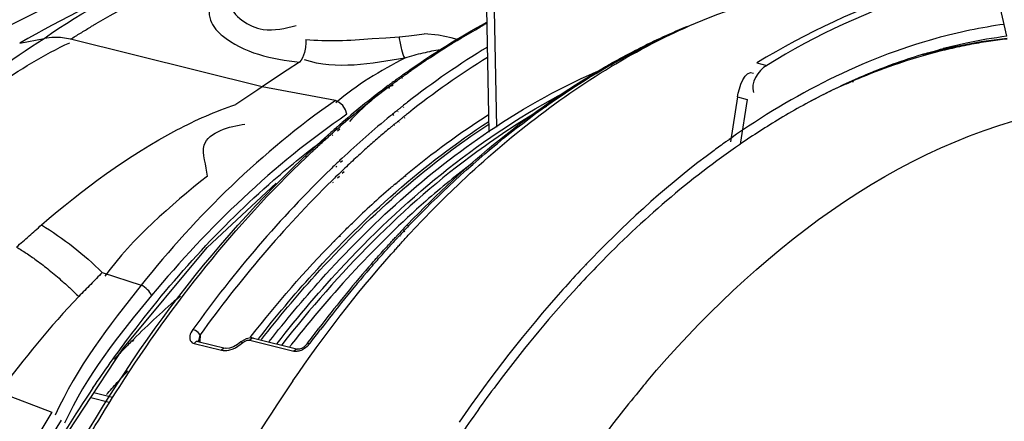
# Paper-space layout 'Sheet' of a CAD drawing. Header units: inches. Extents: x 0.2 to 10.8, y 0.2 to 8.3.
# Tile 236 of 256: x 1.684 to 1.995, y 6.865 to 6.992. Entities that reach past the tile are written whole.
import ezdxf

# ---------------------------------------------------------------- set-up
doc = ezdxf.new("R2010")
doc.units = ezdxf.units.IN
doc.header["$MEASUREMENT"] = 0
doc.layers.get('0').update_dxf_attribs({"lineweight": 5})

psp = doc.layouts.new('Sheet')

# ---------------------------------------------------------------- linework, layer by layer
at = {"color": 0, "linetype": 'ByBlock', "lineweight": -3}
for p, q in [((1.995328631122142, 6.986533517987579), (1.992608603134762, 6.998656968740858)), ((1.83213710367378, 6.956388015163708), (1.831431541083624, 6.995278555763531)), ((1.834565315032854, 6.957919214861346), (1.833897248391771, 6.994742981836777)), ((1.684165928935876, 6.984392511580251), (1.69183790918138, 6.985899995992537)), ((1.760606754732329, 6.970588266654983), (1.700185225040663, 6.985608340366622)), ((1.916609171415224, 6.978153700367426), (1.91969306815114, 6.977387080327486)), ((1.802970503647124, 6.972431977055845), (1.803059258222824, 6.972497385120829)), ((1.803013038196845, 6.972191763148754), (1.803100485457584, 6.97226413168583)), ((1.804602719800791, 6.973625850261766), (1.804787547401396, 6.973759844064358)), ((1.804620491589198, 6.973522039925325), (1.804802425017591, 6.973672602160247)), ((1.804656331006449, 6.974170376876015), (1.804834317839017, 6.974298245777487)), ((1.804788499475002, 6.973416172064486), (1.80496538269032, 6.97354763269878)), ((1.946678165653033, 6.972419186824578), (1.947012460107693, 6.972564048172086)), ((1.946684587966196, 6.972216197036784), (1.947019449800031, 6.972335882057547)), ((1.759253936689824, 6.96971296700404), (1.752287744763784, 6.965076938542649)), ((1.760606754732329, 6.970588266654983), (1.759253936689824, 6.96971296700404)), ((1.78369176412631, 6.966268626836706), (1.760606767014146, 6.970588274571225)), ((1.800351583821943, 6.971009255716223), (1.800611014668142, 6.97120350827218)), ((1.800463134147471, 6.970560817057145), (1.800726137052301, 6.97075920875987)), ((1.800500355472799, 6.970229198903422), (1.80075938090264, 6.970421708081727)), ((1.800540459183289, 6.970145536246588), (1.800800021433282, 6.970360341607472)), ((1.801287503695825, 6.971707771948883), (1.801605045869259, 6.971943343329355)), ((1.801434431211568, 6.970923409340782), (1.801751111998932, 6.971158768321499)), ((1.801499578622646, 6.971339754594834), (1.801826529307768, 6.971583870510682)), ((1.801563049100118, 6.970991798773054), (1.801885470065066, 6.971258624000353)), ((1.910452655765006, 6.967421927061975), (1.908208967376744, 6.953289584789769)), ((1.910452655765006, 6.967421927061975), (1.913536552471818, 6.966655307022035)), ((1.913536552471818, 6.966655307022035), (1.91129286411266, 6.952522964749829)), ((1.803371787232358, 6.963338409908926), (1.803274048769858, 6.963260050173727)), ((1.80347435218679, 6.962849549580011), (1.803375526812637, 6.962777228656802)), ((1.805203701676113, 6.964794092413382), (1.805029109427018, 6.964656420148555)), ((1.805323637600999, 6.964202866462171), (1.805147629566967, 6.964074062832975)), ((1.802012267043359, 6.962242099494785), (1.801684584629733, 6.961975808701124)), ((1.802098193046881, 6.961842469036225), (1.801765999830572, 6.961599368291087)), ((1.803686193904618, 6.95994068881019), (1.803577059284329, 6.95985189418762)), ((1.803768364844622, 6.959560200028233), (1.803657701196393, 6.959479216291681)), ((1.805479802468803, 6.961387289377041), (1.805308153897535, 6.961249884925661)), ((1.805583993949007, 6.960888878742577), (1.805410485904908, 6.960761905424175)), ((1.783691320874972, 6.957501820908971), (1.784051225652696, 6.957815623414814)), ((1.783735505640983, 6.957327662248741), (1.784087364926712, 6.957672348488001)), ((1.784183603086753, 6.957290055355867), (1.784942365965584, 6.957952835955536)), ((1.784324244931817, 6.956725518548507), (1.785088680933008, 6.957358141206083)), ((1.785201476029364, 6.958811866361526), (1.785882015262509, 6.959396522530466)), ((1.785211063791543, 6.958773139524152), (1.785539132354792, 6.959094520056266)), ((1.785539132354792, 6.959094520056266), (1.785888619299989, 6.959369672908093)), ((1.802258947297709, 6.958772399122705), (1.802172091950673, 6.958700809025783)), ((1.802319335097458, 6.958499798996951), (1.802231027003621, 6.958435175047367)), ((1.782514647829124, 6.955816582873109), (1.782739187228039, 6.956016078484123)), ((1.78263899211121, 6.955330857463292), (1.782866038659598, 6.955518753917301)), ((1.906968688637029, 6.953409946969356), (1.906776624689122, 6.953273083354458)), ((1.906968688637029, 6.953409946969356), (1.906778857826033, 6.953259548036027)), ((1.908354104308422, 6.954389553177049), (1.907790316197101, 6.95399252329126)), ((1.908368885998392, 6.954296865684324), (1.907799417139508, 6.95393615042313)), ((1.785747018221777, 6.948037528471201), (1.785137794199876, 6.947465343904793)), ((1.785941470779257, 6.947346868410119), (1.785337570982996, 6.946762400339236)), ((1.78395812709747, 6.946348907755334), (1.783626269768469, 6.946032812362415)), ((1.784166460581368, 6.945628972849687), (1.783836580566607, 6.945309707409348)), ((1.786219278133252, 6.944565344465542), (1.785608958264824, 6.94398453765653)), ((1.78274708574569, 6.941220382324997), (1.782562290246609, 6.941039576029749)), ((1.784731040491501, 6.943143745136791), (1.784123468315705, 6.942558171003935)), ((1.784944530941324, 6.942419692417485), (1.784339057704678, 6.941833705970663)), ((1.786424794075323, 6.943852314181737), (1.785818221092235, 6.943265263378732)), ((1.805755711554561, 6.942708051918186), (1.805934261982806, 6.942856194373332)), ((1.805812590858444, 6.942455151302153), (1.805992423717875, 6.942596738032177)), ((1.782964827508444, 6.940503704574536), (1.782780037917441, 6.940324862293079)), ((1.802668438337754, 6.940106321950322), (1.802783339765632, 6.940204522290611)), ((1.802693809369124, 6.939999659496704), (1.802810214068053, 6.940091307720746)), ((1.804990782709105, 6.92570316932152), (1.805103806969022, 6.925822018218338)), ((1.805063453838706, 6.9254964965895), (1.805179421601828, 6.925606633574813)), ((1.805322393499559, 6.925246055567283), (1.805504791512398, 6.92543872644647)), ((1.806372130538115, 6.92714809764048), (1.806553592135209, 6.927336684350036)), ((1.806478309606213, 6.926840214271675), (1.806663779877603, 6.927016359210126)), ((1.784877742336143, 6.923577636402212), (1.785212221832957, 6.923913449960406)), ((1.784944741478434, 6.923367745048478), (1.785283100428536, 6.923690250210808)), ((1.80229138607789, 6.922831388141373), (1.802804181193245, 6.92338187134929)), ((1.802299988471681, 6.922807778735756), (1.802550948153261, 6.923110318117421)), ((1.802550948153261, 6.923110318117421), (1.802812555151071, 6.923358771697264)), ((1.803536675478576, 6.924164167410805), (1.803651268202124, 6.924286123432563)), ((1.80356817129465, 6.924076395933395), (1.803686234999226, 6.924188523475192)), ((1.803967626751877, 6.923805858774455), (1.804082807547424, 6.923928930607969)), ((1.804044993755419, 6.923587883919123), (1.804162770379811, 6.923703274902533)), ((1.805427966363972, 6.924942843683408), (1.805613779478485, 6.925124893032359)), ((1.783325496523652, 6.92200613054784), (1.783507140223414, 6.922191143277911)), ((1.783370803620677, 6.921867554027), (1.78355530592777, 6.922043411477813)), ((1.800870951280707, 6.920452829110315), (1.801217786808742, 6.920832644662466)), ((1.800877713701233, 6.920434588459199), (1.801221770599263, 6.920821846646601)), ((1.689381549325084, 6.916027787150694), (1.689494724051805, 6.915945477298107)), ((1.689381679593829, 6.916027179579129), (1.689492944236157, 6.915953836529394)), ((1.863391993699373, 6.915363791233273), (1.862488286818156, 6.914415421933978)), ((1.862913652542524, 6.914862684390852), (1.862497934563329, 6.914387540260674)), ((1.863402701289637, 6.915332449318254), (1.862913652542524, 6.914862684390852)), ((1.710219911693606, 6.912166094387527), (1.722490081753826, 6.908175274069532)), ((1.741035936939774, 6.892485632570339), (1.740928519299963, 6.890364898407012)), ((1.756905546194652, 6.891721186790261), (1.757186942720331, 6.892081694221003)), ((1.757014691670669, 6.891494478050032), (1.757291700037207, 6.89186322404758)), ((1.75791357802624, 6.891396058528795), (1.771822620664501, 6.887938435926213)), ((1.720012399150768, 6.891035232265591), (1.719575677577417, 6.890597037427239)), ((1.720064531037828, 6.890870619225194), (1.719639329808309, 6.890397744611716)), ((1.739167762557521, 6.88974794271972), (1.747768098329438, 6.887610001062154)), ((1.739834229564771, 6.890333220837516), (1.739167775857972, 6.889747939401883)), ((1.740380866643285, 6.89039263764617), (1.739834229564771, 6.890333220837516)), ((1.740380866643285, 6.89039263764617), (1.748981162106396, 6.888254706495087)), ((1.753713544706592, 6.889391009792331), (1.754513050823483, 6.890026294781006)), ((1.753925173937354, 6.890226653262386), (1.754513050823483, 6.890026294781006)), ((1.754513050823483, 6.890026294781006), (1.754795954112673, 6.890247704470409)), ((1.756298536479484, 6.89081639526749), (1.756718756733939, 6.890776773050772)), ((1.756718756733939, 6.890776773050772), (1.770627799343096, 6.887319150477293)), ((1.774751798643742, 6.888765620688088), (1.774262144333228, 6.888371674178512)), ((1.775671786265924, 6.88976069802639), (1.774751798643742, 6.888765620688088)), ((1.750119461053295, 6.887661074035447), (1.751441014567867, 6.888094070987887)), ((1.77082726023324, 6.887278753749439), (1.770627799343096, 6.887319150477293)), ((1.677725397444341, 6.874448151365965), (1.694297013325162, 6.86809089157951)), ((1.706564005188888, 6.872733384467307), (1.712420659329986, 6.871277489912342)), ((1.713378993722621, 6.872773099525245), (1.707541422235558, 6.874224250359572)), ((1.694297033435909, 6.86809089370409), (1.687369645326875, 6.856570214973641)), ((1.697209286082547, 6.865642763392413), (1.690229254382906, 6.854309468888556))]:
    psp.add_line(p, q, dxfattribs=at)
for points in [[(1.700185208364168, 6.985608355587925), (1.697013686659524, 6.986157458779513), (1.694300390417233, 6.98620908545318), (1.691837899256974, 6.985900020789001)], [(1.795304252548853, 6.985843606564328), (1.799581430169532, 6.986039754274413), (1.803802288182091, 6.986367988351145)], [(1.803802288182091, 6.986367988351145), (1.806801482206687, 6.986686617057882), (1.80939211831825, 6.987022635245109), (1.811643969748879, 6.987363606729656)], [(1.822544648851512, 6.985438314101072), (1.820246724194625, 6.986046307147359), (1.81617835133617, 6.98684957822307), (1.811643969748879, 6.987363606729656)], [(1.772408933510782, 6.978387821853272), (1.768459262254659, 6.975891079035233), (1.764524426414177, 6.973290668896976), (1.760606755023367, 6.97058826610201)], [(1.787308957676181, 6.96196488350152), (1.786848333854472, 6.963418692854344), (1.786006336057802, 6.964709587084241), (1.784884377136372, 6.965717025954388), (1.783692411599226, 6.966268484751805)], [(1.716636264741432, 6.88809672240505), (1.74324215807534, 6.920047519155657), (1.765003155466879, 6.940243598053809)], [(1.738765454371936, 6.89420810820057), (1.738415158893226, 6.893670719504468), (1.738147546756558, 6.893154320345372), (1.737951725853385, 6.892650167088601), (1.737825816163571, 6.892154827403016), (1.737774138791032, 6.891667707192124), (1.737807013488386, 6.891192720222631), (1.7379369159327, 6.890748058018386), (1.738177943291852, 6.890348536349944), (1.738567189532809, 6.890001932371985), (1.739167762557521, 6.88974794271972)], [(1.741035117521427, 6.892485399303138), (1.740474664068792, 6.893202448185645), (1.739642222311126, 6.893834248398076), (1.738765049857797, 6.894208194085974)], [(1.741035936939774, 6.892485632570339), (1.740850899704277, 6.892005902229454), (1.740708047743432, 6.891550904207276), (1.740601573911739, 6.891112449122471), (1.740530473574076, 6.890687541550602), (1.740499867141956, 6.890346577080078)], [(1.757914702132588, 6.891395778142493), (1.75700501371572, 6.891495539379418), (1.755521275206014, 6.891191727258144), (1.754093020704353, 6.890365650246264), (1.753925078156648, 6.890226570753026)], [(1.75791357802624, 6.891396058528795), (1.757366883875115, 6.891336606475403), (1.756718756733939, 6.890776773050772)], [(1.748980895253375, 6.888254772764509), (1.748434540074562, 6.888195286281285), (1.747768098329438, 6.887610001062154)], [(1.753925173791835, 6.890226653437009), (1.752801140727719, 6.889383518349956), (1.751542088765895, 6.888699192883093), (1.750346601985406, 6.888298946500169), (1.749368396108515, 6.888201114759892), (1.748980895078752, 6.888254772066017)], [(1.751441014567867, 6.888094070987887), (1.7521579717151, 6.888427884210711), (1.75292088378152, 6.888858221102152), (1.753713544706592, 6.889391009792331)], [(1.754795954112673, 6.890247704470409), (1.755116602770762, 6.89045059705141), (1.755484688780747, 6.890628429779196), (1.75588206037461, 6.890757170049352), (1.756298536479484, 6.89081639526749)], [(1.774765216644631, 6.88961384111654), (1.774322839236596, 6.889108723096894), (1.77370236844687, 6.888594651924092), (1.773052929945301, 6.888215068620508), (1.772427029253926, 6.887985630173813), (1.771960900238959, 6.887923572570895), (1.771819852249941, 6.887939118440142)], [(1.774262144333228, 6.888371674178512), (1.77377780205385, 6.888047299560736), (1.773311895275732, 6.887788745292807), (1.772875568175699, 6.887591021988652), (1.772477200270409, 6.887447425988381), (1.772119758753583, 6.887349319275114)], [(1.774765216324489, 6.889613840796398), (1.775129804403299, 6.889805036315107), (1.775671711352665, 6.889760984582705)], [(1.670499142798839, 6.809040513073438), (1.692115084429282, 6.850694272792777), (1.716636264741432, 6.88809672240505)], [(1.747768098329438, 6.887610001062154), (1.748307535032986, 6.887517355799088), (1.748875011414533, 6.887496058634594), (1.749485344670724, 6.88754426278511), (1.750119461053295, 6.887661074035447)], [(1.771819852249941, 6.887939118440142), (1.771686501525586, 6.887959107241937), (1.771138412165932, 6.887807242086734), (1.770627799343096, 6.887319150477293)], [(1.772119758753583, 6.887349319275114), (1.771801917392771, 6.887287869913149), (1.771519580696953, 6.887255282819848), (1.771267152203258, 6.887245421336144), (1.771038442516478, 6.887254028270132), (1.77082726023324, 6.887278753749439)]]:
    psp.add_lwpolyline(points, dxfattribs=at)
for centre, radius, start, end in [((1.847110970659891, 6.6700839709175), 0.3603979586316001, 112.0232710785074, 119.2518973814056), ((1.9366684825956, 6.79627957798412), 0.2209847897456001, 118.4216903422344, 118.6462688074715), ((1.969789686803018, 6.804187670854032), 0.200073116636, 111.3020067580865, 116.3042554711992), ((1.885204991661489, 6.689931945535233), 0.3487908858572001, 120.638421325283, 120.8326192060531), ((1.883056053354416, 6.693559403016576), 0.34457468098, 120.4702957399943, 120.6383665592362), ((2.016673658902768, 6.823716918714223), 0.1642331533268, 101.965500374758, 104.5788065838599), ((2.016691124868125, 6.823637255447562), 0.1643146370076, 101.965706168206, 104.5777094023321), ((2.01499139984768, 6.83187099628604), 0.1559074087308, 97.22010870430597, 101.9819780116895), ((2.02504861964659, 6.797627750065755), 0.1916539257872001, 109.566439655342, 114.2793031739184), ((2.023379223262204, 6.802020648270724), 0.1869555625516, 109.2967069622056, 112.0457949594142), ((2.020468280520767, 6.810277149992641), 0.1782010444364, 106.6406817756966, 109.5408585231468), ((2.01545921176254, 6.816145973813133), 0.1710913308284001, 105.6051443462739, 105.8602411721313), ((1.958112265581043, 6.76075830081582), 0.2628563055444, 125.3366777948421, 125.6706036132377), ((2.027079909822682, 6.792866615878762), 0.196829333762, 112.0440962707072, 114.4406409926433), ((1.961499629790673, 6.756083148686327), 0.2686296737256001, 126.1631740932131, 126.5285370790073), ((1.962700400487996, 6.755783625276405), 0.2691656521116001, 126.400506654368, 126.7036396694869), ((1.959483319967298, 6.760183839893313), 0.26371479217, 125.6660924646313, 125.9162843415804), ((2.033224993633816, 6.779532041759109), 0.2115111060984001, 114.2826902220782, 118.8598565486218), ((2.033392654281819, 6.779211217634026), 0.2118729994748, 114.4669092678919, 118.8576906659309), ((2.024579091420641, 6.793111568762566), 0.1954987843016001, 112.9374592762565, 113.3759562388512), ((1.971878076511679, 6.742464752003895), 0.2857515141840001, 126.8888440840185, 130.6095984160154), ((1.973498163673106, 6.74171598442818), 0.2868990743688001, 127.0937946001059, 130.7767859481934), ((1.962973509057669, 6.754093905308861), 0.2711054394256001, 126.6121628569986, 126.7904826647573), ((1.964178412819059, 6.753802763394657), 0.2716371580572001, 126.7899292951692, 126.993913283), ((1.978789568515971, 6.744480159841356), 0.2804822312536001, 127.9170542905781, 128.2346584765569), ((1.982517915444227, 6.739790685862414), 0.2864732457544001, 128.7329575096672, 129.0572060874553), ((2.041105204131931, 6.764997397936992), 0.2280441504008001, 118.8312371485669, 120.9309621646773), ((2.041164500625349, 6.764897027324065), 0.2281606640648, 118.8321284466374, 120.9307865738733), ((1.994355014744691, 6.725600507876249), 0.3049516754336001, 129.3442851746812, 133.1624353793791), ((1.984061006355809, 6.737889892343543), 0.2889215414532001, 129.1410503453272, 129.3106387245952), ((1.985358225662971, 6.736544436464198), 0.2879420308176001, 129.146962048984, 129.4859790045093), ((1.981582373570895, 6.741222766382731), 0.2819300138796, 128.3378780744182, 128.6551986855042), ((2.049514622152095, 6.751101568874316), 0.2442863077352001, 120.9476074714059, 124.458548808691), ((1.984696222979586, 6.727333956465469), 0.3055817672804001, 131.1306143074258, 131.4796699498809), ((1.986202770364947, 6.726787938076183), 0.3065011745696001, 131.2323245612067, 131.5923558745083), ((1.982420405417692, 6.729943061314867), 0.3021195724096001, 130.7518605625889, 131.0404453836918), ((1.983463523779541, 6.729922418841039), 0.3023384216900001, 130.7471896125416, 131.0425267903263), ((1.987758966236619, 6.733640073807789), 0.2917101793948, 129.7327800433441, 129.91435927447), ((1.986791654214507, 6.734804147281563), 0.2901966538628, 129.5081347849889, 129.7328173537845), ((2.059929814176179, 6.73855424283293), 0.2637424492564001, 125.2292031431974, 125.4480106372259), ((2.007031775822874, 6.71182262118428), 0.3236733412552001, 133.2788095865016, 133.5663224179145), ((2.009418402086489, 6.709317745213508), 0.3271331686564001, 133.6471089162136, 133.9800850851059), ((2.012467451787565, 6.706249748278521), 0.3286071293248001, 134.0180098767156, 134.3526765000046), ((2.009864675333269, 6.708948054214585), 0.3248580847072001, 133.655367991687, 133.8697649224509), ((1.99649470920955, 6.71376550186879), 0.2979923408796, 130.9592908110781, 134.0279642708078), ((1.987751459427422, 6.723672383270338), 0.2847795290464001, 130.7478289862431, 130.9374608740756), ((1.986777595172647, 6.724802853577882), 0.2832874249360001, 130.5342382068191, 130.7478499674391), ((2.060422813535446, 6.682905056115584), 0.3524151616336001, 136.4525718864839, 136.769596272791), ((2.058201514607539, 6.685017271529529), 0.349349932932, 136.1248174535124, 136.4257661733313), ((2.060049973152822, 6.6842852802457), 0.3506397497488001, 136.244335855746, 136.5475194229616), ((2.01309812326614, 6.696602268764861), 0.3218732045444, 135.1567101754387, 135.5037525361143), ((2.010410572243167, 6.699279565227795), 0.3180796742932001, 134.6985246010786, 135.0718965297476), ((2.066824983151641, 6.677944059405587), 0.3599195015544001, 137.2272143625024, 137.5581635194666), ((2.065179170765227, 6.679465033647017), 0.3576785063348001, 137.0784539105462, 137.2270246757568), ((2.06223750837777, 6.681198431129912), 0.3549062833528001, 136.7965300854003, 136.9695440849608), ((2.06409877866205, 6.680469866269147), 0.3562030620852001, 136.9106212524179, 137.0784668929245), ((2.062349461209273, 6.682108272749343), 0.3538062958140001, 136.5906615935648, 136.883564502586), ((2.081986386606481, 6.669733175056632), 0.3746496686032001, 138.3083872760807, 138.5135774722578), ((2.117755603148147, 6.672081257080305), 0.3519761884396, 135.9768513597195, 136.2755930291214), ((2.092423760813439, 6.654679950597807), 0.3950907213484, 139.0163831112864, 142.6192499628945), ((2.094314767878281, 6.654046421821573), 0.3963471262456, 139.1339854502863, 142.7178605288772), ((2.126868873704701, 6.663494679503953), 0.3644974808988, 136.6753423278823, 138.1343459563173), ((2.118459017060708, 6.669312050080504), 0.3515018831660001, 135.7406564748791, 137.2259299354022), ((2.120876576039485, 6.66910515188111), 0.3562886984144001, 136.4872921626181, 136.6705159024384), ((2.145184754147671, 6.64520686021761), 0.3874898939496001, 137.2932944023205, 142.9418110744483), ((1.889448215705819, 6.722057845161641), 0.239294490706, 130.2520407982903, 135.0776152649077), ((2.072599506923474, 6.652156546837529), 0.3846526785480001, 141.8987460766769, 142.0405573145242), ((2.068252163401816, 6.631930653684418), 0.4356187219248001, 145.960630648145, 150.1026066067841), ((2.168213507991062, 6.605598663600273), 0.4822259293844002, 145.6000911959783, 151.4380540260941), ((2.17974551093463, 6.618594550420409), 0.4311076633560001, 142.8873133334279, 145.5489836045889), ((2.176673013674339, 6.628754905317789), 0.3858502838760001, 140.0555775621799, 143.0124705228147), ((2.164322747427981, 6.638937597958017), 0.3698440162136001, 139.8105726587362, 140.0365725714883)]:
    psp.add_arc(centre, radius, start, end, dxfattribs=at)
for points in [[(1.691832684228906, 6.985898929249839), (1.704226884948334, 6.99457352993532), (1.717781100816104, 7.001705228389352), (1.731782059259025, 7.007435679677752)], [(1.708325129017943, 6.990545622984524), (1.719817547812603, 6.997307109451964), (1.731745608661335, 7.003428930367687), (1.74410560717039, 7.00843131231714)], [(1.726204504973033, 7.005164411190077), (1.711741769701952, 6.999238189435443), (1.697777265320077, 6.992077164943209), (1.684166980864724, 6.984392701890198)], [(1.806081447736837, 6.975187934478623), (1.81420509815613, 6.980947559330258), (1.822676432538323, 6.986255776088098), (1.831453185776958, 6.990960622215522)], [(1.808140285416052, 6.976148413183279), (1.815404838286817, 6.981237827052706), (1.822943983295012, 6.985962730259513), (1.830728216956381, 6.990214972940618)], [(1.661504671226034, 6.963423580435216), (1.67103762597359, 6.971640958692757), (1.681233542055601, 6.979129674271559), (1.691842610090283, 6.985900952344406)], [(1.67659845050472, 6.970877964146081), (1.68407746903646, 6.975924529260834), (1.691756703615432, 6.980798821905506), (1.699974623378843, 6.984522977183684)], [(1.747987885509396, 6.986787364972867), (1.754615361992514, 6.981293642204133), (1.763846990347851, 6.97928088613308), (1.772408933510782, 6.978387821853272)], [(1.969434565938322, 6.980930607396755), (1.97795723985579, 6.983310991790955), (1.986699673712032, 6.985033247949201), (1.995499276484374, 6.985965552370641)], [(1.831628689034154, 6.983131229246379), (1.822887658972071, 6.977866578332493), (1.814477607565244, 6.972023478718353), (1.806427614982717, 6.965752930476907)], [(1.805557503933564, 6.979686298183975), (1.795162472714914, 6.977976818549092), (1.783931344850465, 6.975741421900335), (1.773958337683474, 6.979135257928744)], [(1.805557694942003, 6.979686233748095), (1.797951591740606, 6.975613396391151), (1.790303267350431, 6.97130324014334), (1.783879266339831, 6.965543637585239)], [(1.831701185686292, 6.979888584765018), (1.823026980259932, 6.974564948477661), (1.814684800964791, 6.968672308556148), (1.806701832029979, 6.962359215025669)], [(1.948388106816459, 6.973152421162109), (1.955844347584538, 6.976307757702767), (1.96351715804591, 6.979004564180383), (1.971328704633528, 6.981133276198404)], [(1.806553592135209, 6.927336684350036), (1.824670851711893, 6.946151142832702), (1.845139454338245, 6.963179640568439), (1.867708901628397, 6.976326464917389)], [(1.806784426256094, 6.926782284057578), (1.825504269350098, 6.94633327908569), (1.846759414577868, 6.963999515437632), (1.870266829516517, 6.977418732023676)], [(1.832100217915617, 6.956641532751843), (1.843487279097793, 6.964317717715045), (1.855609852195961, 6.971051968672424), (1.86828236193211, 6.976343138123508)], [(1.910452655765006, 6.967421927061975), (1.910923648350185, 6.970388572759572), (1.912822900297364, 6.976308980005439), (1.915477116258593, 6.974902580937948)], [(1.91969306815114, 6.977387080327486), (1.916988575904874, 6.975728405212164), (1.914413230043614, 6.971806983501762), (1.91551903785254, 6.968833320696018)], [(1.783691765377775, 6.966268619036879), (1.760555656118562, 6.950272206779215), (1.740055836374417, 6.930143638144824), (1.722490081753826, 6.908175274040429)], [(1.787309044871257, 6.961964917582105), (1.764239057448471, 6.946152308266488), (1.743659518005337, 6.926426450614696), (1.725770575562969, 6.904926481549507)], [(1.805934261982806, 6.942856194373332), (1.814211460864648, 6.949717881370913), (1.822909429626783, 6.956113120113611), (1.831997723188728, 6.961857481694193)], [(1.903111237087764, 6.95061150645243), (1.889366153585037, 6.940453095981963), (1.876541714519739, 6.92897652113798), (1.864663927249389, 6.91668673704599)], [(1.911369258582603, 6.952575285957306), (1.89525490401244, 6.941536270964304), (1.880350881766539, 6.928615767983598), (1.866717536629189, 6.914627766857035)], [(1.782254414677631, 6.944716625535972), (1.766267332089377, 6.929288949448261), (1.751791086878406, 6.912206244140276), (1.738765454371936, 6.89420810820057)], [(1.743371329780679, 6.942522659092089), (1.731570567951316, 6.933130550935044), (1.719944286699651, 6.923066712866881), (1.710956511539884, 6.910955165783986)], [(1.718279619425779, 6.891227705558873), (1.731875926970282, 6.909378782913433), (1.747242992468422, 6.926400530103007), (1.764338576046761, 6.941302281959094)], [(1.782562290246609, 6.941039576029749), (1.767345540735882, 6.92613965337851), (1.753521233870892, 6.909738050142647), (1.741035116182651, 6.892485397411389)], [(1.691005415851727, 6.927114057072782), (1.697986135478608, 6.922976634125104), (1.704338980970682, 6.917757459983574), (1.710219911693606, 6.912166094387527)], [(1.757186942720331, 6.892081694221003), (1.765342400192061, 6.902517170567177), (1.774050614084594, 6.912551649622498), (1.783325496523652, 6.92200613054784)], [(1.770321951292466, 6.878039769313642), (1.779850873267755, 6.891922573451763), (1.790177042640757, 6.9053031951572), (1.801331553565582, 6.917917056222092)], [(1.722490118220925, 6.908174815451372), (1.712248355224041, 6.895366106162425), (1.70213327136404, 6.882069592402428), (1.695348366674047, 6.867139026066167)], [(1.702765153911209, 6.904569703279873), (1.693795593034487, 6.895081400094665), (1.685463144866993, 6.884964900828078), (1.677723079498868, 6.874449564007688)], [(1.725770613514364, 6.90492639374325), (1.715385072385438, 6.892438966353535), (1.705104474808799, 6.879432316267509), (1.698293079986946, 6.864687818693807)], [(1.855423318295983, 6.906755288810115), (1.843628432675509, 6.893596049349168), (1.832748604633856, 6.879576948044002), (1.822748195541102, 6.865007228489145)]]:
    psp.add_open_spline(points, degree=3, dxfattribs=at)
for points, knots in [([(1.87044705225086, 6.976894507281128), (1.879034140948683, 6.98207405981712), (1.911690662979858, 6.999182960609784), (1.950051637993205, 7.006754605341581), (1.976785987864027, 7.003849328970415)], [0, 0, 0, 0, 0.2716211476, 1, 1, 1, 1]), ([(1.983071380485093, 7.005051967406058), (1.97746882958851, 7.003944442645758), (1.954188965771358, 6.998098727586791), (1.932176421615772, 6.987701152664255), (1.916609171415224, 6.978153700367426)], [0, 0, 0, 0, 0.2382274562, 1, 1, 1, 1]), ([(1.986155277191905, 7.004285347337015), (1.980552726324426, 7.003177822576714), (1.957272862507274, 6.997332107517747), (1.935260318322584, 6.986934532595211), (1.91969306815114, 6.977387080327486)], [0, 0, 0, 0, 0.2382274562, 1, 1, 1, 1]), ([(1.748699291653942, 7.002325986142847), (1.746726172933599, 7.000836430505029), (1.743194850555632, 6.997230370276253), (1.743890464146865, 6.992035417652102), (1.744951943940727, 6.990222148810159)], [0, 0, 0, 0, 0.5405747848, 1, 1, 1, 1]), ([(1.749878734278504, 6.997170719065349), (1.75150863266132, 6.992845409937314), (1.759784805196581, 6.986899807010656), (1.767898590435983, 6.989125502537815), (1.771306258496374, 6.989921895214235)], [0, 0, 0, 0, 0.5691186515, 1, 1, 1, 1]), ([(1.700185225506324, 6.985608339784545), (1.70122608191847, 6.986258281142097), (1.70330413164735, 6.987541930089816), (1.705394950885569, 6.98880468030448), (1.706438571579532, 6.989427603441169)], [0, 0, 0, 0, 0.5023993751, 1, 1, 1, 1]), ([(1.744951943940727, 6.990222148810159), (1.745074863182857, 6.99001217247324), (1.745341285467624, 6.989593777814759), (1.745636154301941, 6.989195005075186), (1.745792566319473, 6.988997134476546)], [0, 0, 0, 0, 0.4910034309, 1, 1, 1, 1]), ([(1.745792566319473, 6.988997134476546), (1.746103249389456, 6.988604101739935), (1.746800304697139, 6.987829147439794), (1.747573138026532, 6.987131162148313), (1.747987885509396, 6.986787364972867)], [0, 0, 0, 0, 0.4818624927, 1, 1, 1, 1]), ([(1.879363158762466, 6.982334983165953), (1.881169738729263, 6.983256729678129), (1.884787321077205, 6.985038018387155), (1.888455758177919, 6.986712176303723), (1.890290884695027, 6.987516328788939)], [0, 0, 0, 0, 0.5030451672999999, 1, 1, 1, 1]), ([(1.994582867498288, 6.990296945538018), (1.98730851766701, 6.989319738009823), (1.956569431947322, 6.982927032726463), (1.927971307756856, 6.968165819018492), (1.908354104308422, 6.954389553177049)], [0, 0, 0, 0, 0.2344131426, 1, 1, 1, 1]), ([(1.774369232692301, 6.985573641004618), (1.774439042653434, 6.984182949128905), (1.774161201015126, 6.981673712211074), (1.773207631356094, 6.979187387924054), (1.772408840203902, 6.978387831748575)], [0, 0, 0, 0, 0.5519772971, 1, 1, 1, 1]), ([(1.774369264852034, 6.985573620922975), (1.777755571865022, 6.985243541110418), (1.784756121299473, 6.985034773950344), (1.791736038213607, 6.985496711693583), (1.795298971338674, 6.985882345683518)], [0, 0, 0, 0, 0.4870180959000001, 1, 1, 1, 1]), ([(1.803783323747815, 6.986392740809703), (1.803940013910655, 6.985031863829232), (1.804387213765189, 6.982771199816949), (1.805027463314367, 6.980476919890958), (1.805557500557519, 6.979686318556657)], [0, 0, 0, 0, 0.5900272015, 1, 1, 1, 1]), ([(1.983591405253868, 6.983976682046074), (1.985577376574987, 6.984356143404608), (1.989544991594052, 6.98503546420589), (1.993536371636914, 6.98555779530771), (1.995526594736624, 6.985777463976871)], [0, 0, 0, 0, 0.5024339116, 1, 1, 1, 1]), ([(1.816773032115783, 6.982322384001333), (1.814929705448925, 6.981996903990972), (1.811157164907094, 6.981261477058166), (1.807431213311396, 6.980294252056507), (1.805555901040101, 6.979687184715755)], [0, 0, 0, 0, 0.4870826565, 1, 1, 1, 1]), ([(1.870056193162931, 6.977675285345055), (1.871149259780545, 6.978294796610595), (1.873337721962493, 6.979511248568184), (1.875546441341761, 6.980690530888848), (1.876651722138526, 6.98126849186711)], [0, 0, 0, 0, 0.5018269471, 1, 1, 1, 1]), ([(1.874917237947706, 6.980001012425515), (1.875655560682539, 6.980399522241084), (1.877133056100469, 6.981186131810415), (1.878619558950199, 6.981955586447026), (1.879363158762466, 6.982334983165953)], [0, 0, 0, 0, 0.5012578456, 1, 1, 1, 1]), ([(1.876651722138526, 6.98126849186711), (1.877395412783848, 6.981657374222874), (1.87888366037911, 6.982424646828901), (1.880380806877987, 6.983174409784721), (1.88112973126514, 6.983543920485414)], [0, 0, 0, 0, 0.501226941, 1, 1, 1, 1]), ([(1.968703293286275, 6.98079421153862), (1.969805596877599, 6.98112869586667), (1.972009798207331, 6.981773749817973), (1.974226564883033, 6.982374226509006), (1.975334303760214, 6.982662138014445)], [0, 0, 0, 0, 0.5016093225, 1, 1, 1, 1]), ([(1.971328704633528, 6.981133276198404), (1.973364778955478, 6.981688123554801), (1.977435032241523, 6.982715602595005), (1.981542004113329, 6.983585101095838), (1.983591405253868, 6.983976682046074)], [0, 0, 0, 0, 0.5028408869, 1, 1, 1, 1]), ([(1.870266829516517, 6.977418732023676), (1.870701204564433, 6.977666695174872), (1.871570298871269, 6.978159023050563), (1.872442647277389, 6.97864556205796), (1.872878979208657, 6.978887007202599)], [0, 0, 0, 0, 0.5007447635, 1, 1, 1, 1]), ([(1.872878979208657, 6.978887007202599), (1.873218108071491, 6.979074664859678), (1.873896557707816, 6.979447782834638), (1.874576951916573, 6.979817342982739), (1.874917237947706, 6.980001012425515)], [0, 0, 0, 0, 0.500579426, 1, 1, 1, 1]), ([(1.805721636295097, 6.974433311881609), (1.806123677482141, 6.974721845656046), (1.806928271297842, 6.975295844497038), (1.807736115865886, 6.975865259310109), (1.808140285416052, 6.976148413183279)], [0, 0, 0, 0, 0.5006959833, 1, 1, 1, 1]), ([(1.806687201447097, 6.923843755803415), (1.811641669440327, 6.929208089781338), (1.831033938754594, 6.948976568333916), (1.852982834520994, 6.966360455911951), (1.87044705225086, 6.976894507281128)], [0, 0, 0, 0, 0.2636431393, 1, 1, 1, 1]), ([(1.867708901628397, 6.976326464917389), (1.868099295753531, 6.976553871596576), (1.868880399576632, 6.977005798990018), (1.869664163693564, 6.977453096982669), (1.870056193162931, 6.977675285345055)], [0, 0, 0, 0, 0.5006548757, 1, 1, 1, 1]), ([(1.802984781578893, 6.972958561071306), (1.80326284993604, 6.973161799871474), (1.803819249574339, 6.973566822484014), (1.804377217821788, 6.97396968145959), (1.804656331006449, 6.974170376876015)], [0, 0, 0, 0, 0.5004700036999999, 1, 1, 1, 1]), ([(1.803059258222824, 6.972497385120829), (1.803316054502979, 6.972686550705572), (1.803829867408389, 6.973063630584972), (1.804345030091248, 6.973438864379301), (1.804602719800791, 6.973625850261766)], [0, 0, 0, 0, 0.5004434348, 1, 1, 1, 1]), ([(1.943028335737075, 6.970789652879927), (1.943635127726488, 6.971067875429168), (1.94484902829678, 6.971617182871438), (1.946068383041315, 6.972154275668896), (1.946678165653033, 6.972419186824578)], [0, 0, 0, 0, 0.5010115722, 1, 1, 1, 1]), ([(1.765312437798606, 6.889754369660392), (1.772045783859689, 6.898385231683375), (1.798204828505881, 6.929136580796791), (1.830234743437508, 6.955484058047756), (1.8564073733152, 6.969026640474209)], [0, 0, 0, 0, 0.2708538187, 1, 1, 1, 1]), ([(1.801708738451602, 6.971282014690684), (1.799321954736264, 6.969686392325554), (1.79454084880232, 6.966105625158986), (1.790211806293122, 6.961985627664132), (1.788100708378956, 6.9597309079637)], [0, 0, 0, 0, 0.4817316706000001, 1, 1, 1, 1]), ([(1.881793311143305, 6.877604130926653), (1.915297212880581, 6.91726532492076), (1.979176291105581, 6.968668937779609), (2.078553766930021, 6.966242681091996), (2.117169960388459, 6.941930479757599), (2.132958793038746, 6.926731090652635)], [0, 0, 0, 0, 0.5440734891, 0.7703341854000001, 1, 1, 1, 1]), ([(1.691005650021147, 6.927114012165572), (1.70421557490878, 6.938429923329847), (1.723760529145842, 6.953070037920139), (1.745906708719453, 6.962923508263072), (1.752287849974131, 6.965076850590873)], [0, 0, 0, 0, 0.720885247, 1, 1, 1, 1]), ([(1.850203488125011, 6.964423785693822), (1.842648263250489, 6.960100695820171), (1.811213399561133, 6.93948278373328), (1.784581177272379, 6.912093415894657), (1.766854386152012, 6.889371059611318)], [0, 0, 0, 0, 0.2319761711, 1, 1, 1, 1]), ([(1.805029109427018, 6.964656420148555), (1.804752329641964, 6.964437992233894), (1.804199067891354, 6.963999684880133), (1.80364744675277, 6.963559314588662), (1.803371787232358, 6.963338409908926)], [0, 0, 0, 0, 0.499529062, 1, 1, 1, 1]), ([(1.759453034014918, 6.891210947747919), (1.764912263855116, 6.898208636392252), (1.786307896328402, 6.923765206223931), (1.811518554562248, 6.946357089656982), (1.832036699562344, 6.959688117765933)], [0, 0, 0, 0, 0.266174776, 1, 1, 1, 1]), ([(1.805308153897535, 6.961249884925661), (1.805037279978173, 6.96103287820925), (1.804495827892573, 6.960597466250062), (1.803955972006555, 6.960160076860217), (1.803686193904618, 6.95994068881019)], [0, 0, 0, 0, 0.4995373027, 1, 1, 1, 1]), ([(1.74337132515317, 6.94252262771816), (1.743085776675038, 6.945779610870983), (1.739113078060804, 6.95501840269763), (1.750417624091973, 6.95824786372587), (1.75517648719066, 6.958867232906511)], [0, 0, 0, 0, 0.4052161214, 1, 1, 1, 1]), ([(1.760378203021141, 6.890980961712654), (1.765774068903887, 6.897897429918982), (1.786929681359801, 6.923187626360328), (1.811811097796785, 6.945578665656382), (1.832052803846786, 6.958864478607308)], [0, 0, 0, 0, 0.265950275, 1, 1, 1, 1]), ([(1.762845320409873, 6.890367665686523), (1.768072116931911, 6.897067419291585), (1.788585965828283, 6.921643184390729), (1.812593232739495, 6.943491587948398), (1.832100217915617, 6.956641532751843)], [0, 0, 0, 0, 0.2653552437, 1, 1, 1, 1]), ([(1.800585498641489, 6.957383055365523), (1.799456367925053, 6.956438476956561), (1.797203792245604, 6.95452496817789), (1.7949798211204, 6.952578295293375), (1.793870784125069, 6.951593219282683)], [0, 0, 0, 0, 0.4981011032, 1, 1, 1, 1]), ([(1.631396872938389, 6.632958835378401), (1.634745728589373, 6.664765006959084), (1.657318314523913, 6.782519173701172), (1.716149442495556, 6.897796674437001), (1.782292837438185, 6.956273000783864)], [0, 0, 0, 0, 0.2659225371, 1, 1, 1, 1]), ([(1.764338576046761, 6.941302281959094), (1.767015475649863, 6.943635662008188), (1.772406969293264, 6.948155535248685), (1.777967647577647, 6.952465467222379), (1.780760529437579, 6.954545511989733)], [0, 0, 0, 0, 0.5048886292, 1, 1, 1, 1]), ([(1.776552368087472, 6.95037453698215), (1.777537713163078, 6.951297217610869), (1.779513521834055, 6.953124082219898), (1.781512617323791, 6.95492543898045), (1.782514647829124, 6.955816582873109)], [0, 0, 0, 0, 0.5016601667, 1, 1, 1, 1]), ([(1.774443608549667, 6.948381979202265), (1.774793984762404, 6.948716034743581), (1.775495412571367, 6.949381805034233), (1.7761998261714, 6.950044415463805), (1.776552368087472, 6.95037453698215)], [0, 0, 0, 0, 0.5005830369, 1, 1, 1, 1]), ([(1.793870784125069, 6.951593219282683), (1.792581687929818, 6.950448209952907), (1.790011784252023, 6.948126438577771), (1.787480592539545, 6.945762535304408), (1.786219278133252, 6.944565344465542)], [0, 0, 0, 0, 0.4978586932, 1, 1, 1, 1]), ([(1.906776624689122, 6.953273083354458), (1.906163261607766, 6.952835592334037), (1.904937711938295, 6.951953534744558), (1.903719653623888, 6.95106116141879), (1.903111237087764, 6.95061150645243)], [0, 0, 0, 0, 0.4989588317, 1, 1, 1, 1]), ([(1.698675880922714, 6.847623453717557), (1.704026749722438, 6.857351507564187), (1.725521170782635, 6.893550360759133), (1.752001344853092, 6.926985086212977), (1.774443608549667, 6.948381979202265)], [0, 0, 0, 0, 0.2636540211, 1, 1, 1, 1]), ([(1.827111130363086, 6.946812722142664), (1.821994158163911, 6.942923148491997), (1.801083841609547, 6.925764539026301), (1.782622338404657, 6.905722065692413), (1.769908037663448, 6.889507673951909)], [0, 0, 0, 0, 0.2377694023, 1, 1, 1, 1]), ([(1.802783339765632, 6.940204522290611), (1.803276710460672, 6.940625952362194), (1.804264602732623, 6.941463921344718), (1.805258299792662, 6.942294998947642), (1.805755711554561, 6.942708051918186)], [0, 0, 0, 0, 0.5008899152, 1, 1, 1, 1]), ([(1.683142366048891, 6.92013938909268), (1.684480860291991, 6.921301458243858), (1.687121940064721, 6.923603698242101), (1.689731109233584, 6.925942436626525), (1.691005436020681, 6.927114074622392)], [0, 0, 0, 0, 0.505919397, 1, 1, 1, 1]), ([(1.7866808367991, 6.925376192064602), (1.7871299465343, 6.925820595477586), (1.788029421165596, 6.926705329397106), (1.788934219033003, 6.927584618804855), (1.789387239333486, 6.928022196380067)], [0, 0, 0, 0, 0.5007829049, 1, 1, 1, 1]), ([(1.800489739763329, 6.920878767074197), (1.800789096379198, 6.921205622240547), (1.8013884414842, 6.921857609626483), (1.801990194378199, 6.922507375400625), (1.80229138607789, 6.922831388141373)], [0, 0, 0, 0, 0.5004768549, 1, 1, 1, 1]), ([(1.804111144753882, 6.921025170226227), (1.8045386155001, 6.921497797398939), (1.805394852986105, 6.922439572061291), (1.806255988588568, 6.923376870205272), (1.806687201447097, 6.923843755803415)], [0, 0, 0, 0, 0.5006731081, 1, 1, 1, 1]), ([(1.683142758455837, 6.920139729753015), (1.684186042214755, 6.919526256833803), (1.68629833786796, 6.918202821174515), (1.68834491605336, 6.916780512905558), (1.689381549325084, 6.916027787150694)], [0, 0, 0, 0, 0.485789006, 1, 1, 1, 1]), ([(1.794170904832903, 6.913797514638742), (1.795212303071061, 6.914995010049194), (1.797303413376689, 6.917369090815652), (1.799424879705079, 6.919716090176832), (1.800489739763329, 6.920878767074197)], [0, 0, 0, 0, 0.5016366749, 1, 1, 1, 1]), ([(1.794580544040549, 6.913373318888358), (1.795617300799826, 6.914570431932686), (1.797699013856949, 6.9169438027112), (1.799810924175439, 6.919290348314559), (1.800870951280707, 6.920452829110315)], [0, 0, 0, 0, 0.5016519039, 1, 1, 1, 1]), ([(1.802222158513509, 6.918920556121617), (1.802535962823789, 6.919272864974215), (1.803164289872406, 6.919975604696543), (1.80379528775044, 6.920675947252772), (1.804111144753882, 6.921025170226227)], [0, 0, 0, 0, 0.5004908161, 1, 1, 1, 1]), ([(1.689494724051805, 6.915945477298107), (1.690858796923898, 6.914951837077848), (1.693604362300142, 6.912835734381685), (1.696247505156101, 6.910593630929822), (1.697578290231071, 6.909415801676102)], [0, 0, 0, 0, 0.4870776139, 1, 1, 1, 1]), ([(1.71021892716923, 6.912166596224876), (1.709012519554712, 6.910880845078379), (1.706547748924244, 6.908328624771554), (1.704035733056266, 6.905823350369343), (1.702766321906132, 6.904569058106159)], [0, 0, 0, 0, 0.4969776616, 1, 1, 1, 1]), ([(1.697578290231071, 6.909415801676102), (1.69845405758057, 6.90864069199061), (1.700204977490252, 6.907047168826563), (1.70191346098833, 6.905408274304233), (1.702767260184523, 6.904568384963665)], [0, 0, 0, 0, 0.4940551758, 1, 1, 1, 1]), ([(1.725770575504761, 6.904926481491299), (1.725482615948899, 6.90559246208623), (1.724508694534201, 6.906860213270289), (1.723237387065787, 6.907805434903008), (1.722490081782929, 6.908175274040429)], [0, 0, 0, 0, 0.4652924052, 1, 1, 1, 1]), ([(1.774764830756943, 6.889613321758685), (1.775378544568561, 6.890440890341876), (1.776609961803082, 6.89208873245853), (1.777853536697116, 6.893727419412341), (1.778477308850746, 6.894543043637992)], [0, 0, 0, 0, 0.5008483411, 1, 1, 1, 1]), ([(1.775671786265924, 6.88976069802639), (1.776215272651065, 6.890493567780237), (1.777305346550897, 6.891953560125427), (1.778404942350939, 6.893406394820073), (1.778956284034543, 6.89412988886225)], [0, 0, 0, 0, 0.5007612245, 1, 1, 1, 1]), ([(1.707275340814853, 6.87577364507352), (1.709057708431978, 6.87840731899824), (1.712664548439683, 6.883603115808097), (1.716394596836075, 6.888711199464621), (1.718279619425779, 6.891227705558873)], [0, 0, 0, 0, 0.5028372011, 1, 1, 1, 1]), ([(1.719575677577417, 6.890597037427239), (1.718626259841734, 6.889642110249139), (1.716734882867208, 6.887709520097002), (1.714873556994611, 6.885747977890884), (1.713946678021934, 6.884756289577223)], [0, 0, 0, 0, 0.4979983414, 1, 1, 1, 1]), ([(1.711531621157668, 6.873665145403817), (1.712629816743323, 6.874928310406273), (1.714838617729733, 6.877423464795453), (1.717092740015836, 6.879877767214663), (1.718225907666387, 6.881088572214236)], [0, 0, 0, 0, 0.5023192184, 1, 1, 1, 1])]:
    psp.add_open_spline(points, degree=3, knots=knots, dxfattribs=at)

doc.saveas('drawing.dxf')
